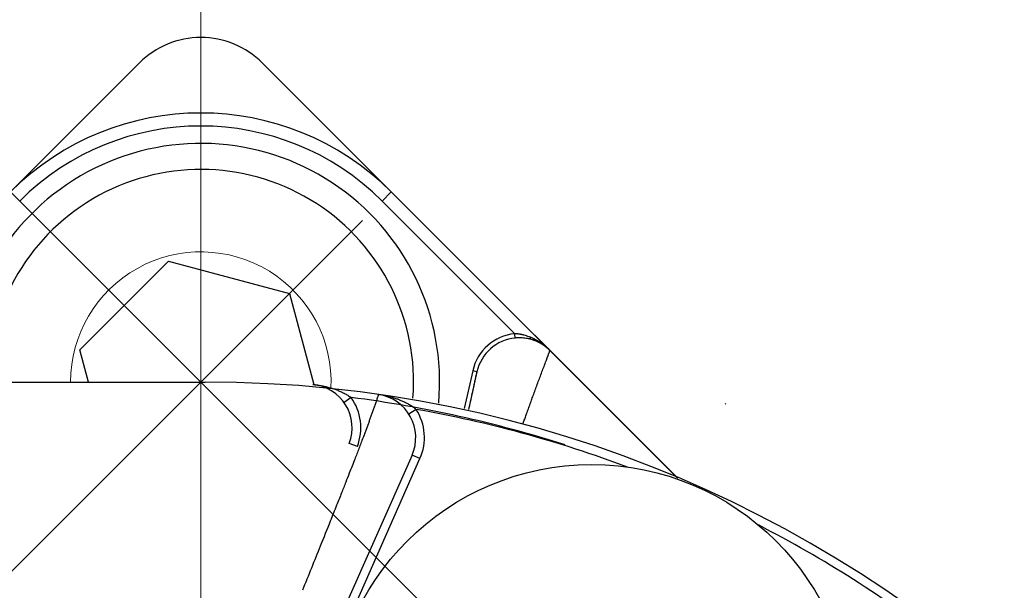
# Model space of a CAD drawing. Header units: millimetres. Extents: x 0 to 1300, y 0 to 891.
# Tile 35 of 146: x 597.02 to 608.35, y 289.39 to 295.97. Entities that reach past the tile are written whole.
import ezdxf

# ---------------------------------------------------------------- set-up
doc = ezdxf.new("R2010")
doc.units = ezdxf.units.MM
doc.header["$LTSCALE"] = 0.545669
doc.linetypes.add('CENTER', pattern=[50.8, 31.75, -6.35, 6.35, -6.35])
doc.layers.add('NoLayerName_001', color=7, linetype='Continuous')

# ---------------------------------------------------------------- blocks, each defined once
blk = doc.blocks.new('DIM_0003')
at = {"color": 3, "linetype": 'Continuous', "lineweight": 13}
blk.add_arc((60.066, 60.917), 60.066, 345, 255, dxfattribs=at)

msp = doc.modelspace()

# ---------------------------------------------------------------- linework, layer by layer
at = {"layer": 'NoLayerName_001', "color": 4, "linetype": 'CENTER', "lineweight": 13}
for p, q in [((599.10164849, 300.32718784), (599.10164849, 250.23311567)), ((602.6371824, 288.25497557), (595.56611459, 295.32604338)), ((596.74952102, 289.43909627), (600.96471781, 293.65429306))]:
    msp.add_line(p, q, dxfattribs=at)
at = {"layer": 'NoLayerName_001', "color": 60, "linetype": 'Continuous', "lineweight": 25}
for p, q in [((594.71687218, 291.79050947), (598.39454171, 295.468179)), ((599.80875527, 295.468179), (604.58444669, 290.69248758)), ((601.29403665, 293.98289763), (601.18797063, 293.87683161)), ((604.59304395, 290.68389032), (601.29403665, 293.98289763)), ((601.18797063, 293.87683161), (602.71697974, 292.3478225)), ((602.72167125, 292.29806906), (602.71697974, 292.3478225)), ((602.23192631, 291.92061345), (602.13386101, 291.48504005)), ((602.28070466, 291.90963146), (602.1826411, 291.47406579)), ((602.28070466, 291.90963146), (602.23192631, 291.92061345)), ((593.65164849, 291.79050947), (599.15164849, 291.79050947)), ((600.83278112, 291.61316042), (600.75130636, 291.55517884)), ((605.14748154, 291.54380644), (605.13845466, 291.53477956)), ((601.58145828, 291.47648859), (601.49728024, 291.42250658)), ((600.90364092, 291.04910773), (600.8103562, 291.08513493)), ((601.53357677, 290.9501606), (600.72137213, 289.11585572)), ((600.81280947, 289.07536854), (601.62501412, 290.90967341)), ((601.62501412, 290.90967341), (601.53357677, 290.9501606))]:
    msp.add_line(p, q, dxfattribs=at)
at = {"layer": 'NoLayerName_001', "color": 4, "linetype": 'Continuous', "lineweight": 25}
for p, q in [((597.70745465, 292.16408259), (598.72807538, 293.18470331)), ((598.72807538, 293.18470331), (600.12226922, 292.8111302)), ((600.12226922, 292.8111302), (600.40341905, 291.76186475)), ((597.80755327, 291.79050947), (597.70745465, 292.16408259))]:
    msp.add_line(p, q, dxfattribs=at)
at = {"layer": 'NoLayerName_001', "color": 60, "linetype": 'Continuous', "lineweight": 25}
msp.add_circle((603.60164849, 287.84050947), 3, dxfattribs=at)
for centre, radius, start, end in [((599.10164849, 294.76107222), 1, 44.999999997, 135), ((599.10164849, 291.79050947), 3.10050506, 45, 135), ((599.10164849, 291.79050947), 2.95050486, 45, 135), ((602.76887177, 291.79996119), 0.5503268, 95.410768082, 167.335915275), ((602.68180282, 291.78562463), 0.56383199, 69.1105863, 75.474013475), ((602.76884135, 291.80004635), 0.50026634, 95.410615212, 167.347064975), ((602.7714068, 291.77157097), 0.52884981, 90.346577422, 95.396422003), ((602.7712904, 291.78451155), 0.51590876, 86.798042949, 90.342342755), ((602.77290217, 291.80675616), 0.49360899, 79.505173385, 86.840615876), ((602.7764546, 291.82602341), 0.47401699, 74.108564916, 79.503182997), ((602.67775479, 291.77402408), 0.57611354, 67.64603832, 69.145831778), ((602.65761032, 291.72503151), 0.62908591, 65.960084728, 67.646272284), ((602.76833479, 291.80081134), 0.50049807, 66.758282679, 74.004990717), ((602.76978307, 291.80295082), 0.49804298, 66.431399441, 74.097331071), ((602.76877528, 291.80153832), 0.49965627, 44.995092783, 66.771798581), ((602.77054218, 291.80453269), 0.49628954, 45.002143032, 66.438705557), ((602.61575771, 291.6509037), 0.71437124, 44.935969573, 57.016018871), ((599.15164849, 277.79050947), 14, 270, 90), ((600.34393256, 291.26527096), 0.5, 338.883095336, 84.569402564), ((601.07638029, 291.15257447), 0.5, 336.119666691, 81.802465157), ((600.34393256, 291.26527096), 0.59999784, 338.883095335, 35.437579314), ((599.06629315, 277.82586481), 13.9, 72.280362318, 82.698795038), ((601.21377729, 291.01330321), 0.59137975, 51.557117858, 55.143448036), ((601.07639005, 291.15259651), 0.59999932, 336.116904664, 32.671388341), ((599.15164849, 277.79050947), 13.9, 69.512745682, 79.932604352), ((599.15164849, 277.79050947), 13.9, 52.301204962, 62.719637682)]:
    msp.add_arc(centre, radius, start, end, dxfattribs=at)
at = {"layer": 'NoLayerName_001', "color": 4, "linetype": 'Continuous', "lineweight": 25}
for radius, start in [(2.75, 354.944056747), (2.45, 355.651932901)]:
    msp.add_arc((599.10164849, 291.79050947), radius, start, 180, dxfattribs=at)
at = {"layer": 'NoLayerName_001', "color": 4, "linetype": 'Continuous', "lineweight": 13}
for start, end in [(357.38349723, 180.027283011), (357.103169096, 357.38349723)]:
    msp.add_arc((599.10164849, 291.79122374), 1.5, start, end, dxfattribs=at)
at = {"layer": 'NoLayerName_001', "color": 60, "linetype": 'Continuous', "lineweight": 25}
for points, knots in [([(602.82322264, 292.33143316), (602.8214844, 292.33187412), (602.81801105, 292.33276844), (602.81278224, 292.33403547), (602.80754248, 292.33525757), (602.80228976, 292.3364265), (602.79702472, 292.33754413), (602.79174751, 292.33860958), (602.78645869, 292.33962264), (602.78115896, 292.34058285), (602.77584905, 292.34148981), (602.77052972, 292.34234309), (602.76520169, 292.34314228), (602.75986572, 292.34388697), (602.75452254, 292.34457673), (602.7491729, 292.34521115), (602.74381753, 292.34578984), (602.73845717, 292.34631222), (602.7330926, 292.34677853), (602.72772442, 292.34718589), (602.72235386, 292.34754304), (602.71877068, 292.34772465), (602.71697974, 292.3478225)], [0, 0, 0, 0, 0.0053799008, 0.0107597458, 0.01613994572, 0.02152091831, 0.02690308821, 0.03228674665, 0.03767171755, 0.0430577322, 0.04844452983, 0.05383185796, 0.05921947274, 0.06460713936, 0.06999463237, 0.0753817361, 0.08076824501, 0.08615396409, 0.09153870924, 0.09692230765, 0.10230459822, 0.10768543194, 0.10768543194, 0.10768543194, 0.10768543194]), ([(602.90624777, 292.28192454), (602.90590404, 292.2820558), (602.90520087, 292.28228044), (602.90424127, 292.28284473), (602.90334871, 292.28351751), (602.90252997, 292.28430613), (602.90178033, 292.28518554), (602.90109849, 292.28614009), (602.90048259, 292.28715177), (602.89993118, 292.28820326), (602.89944288, 292.28927715), (602.89901501, 292.29035886), (602.89864463, 292.29144059), (602.89832736, 292.2925207), (602.89805714, 292.29360061), (602.89782793, 292.29468193), (602.89763367, 292.2957663), (602.89746844, 292.29685537), (602.89732578, 292.29795016), (602.89720231, 292.29905099), (602.89709823, 292.30015737), (602.89701312, 292.30126806), (602.8969468, 292.30238183), (602.89689881, 292.30349744), (602.89686963, 292.30461364), (602.89685623, 292.30572922), (602.89686455, 292.3064725), (602.89686655, 292.30684382)], [0, 0, 0, 0, 0.001103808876, 0.002205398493, 0.003319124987, 0.004452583, 0.005607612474, 0.006781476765, 0.007967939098, 0.009158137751, 0.010341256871, 0.011505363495, 0.012646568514, 0.013770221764, 0.014881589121, 0.015985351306, 0.017085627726, 0.018186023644, 0.019289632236, 0.020397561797, 0.021509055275, 0.022623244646, 0.023739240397, 0.024856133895, 0.025972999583, 0.02708889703, 0.028202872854, 0.028202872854, 0.028202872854, 0.028202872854]), ([(603.00466465, 292.25013459), (603.00321482, 292.25106667), (603.00032025, 292.25293877), (602.99594785, 292.25569929), (602.99155724, 292.25843105), (602.98714511, 292.26112877), (602.98271234, 292.26379364), (602.97825878, 292.26642506), (602.97378468, 292.26902281), (602.96929031, 292.27158651), (602.96477598, 292.27411578), (602.96024198, 292.27661025), (602.95568862, 292.27906954), (602.95111618, 292.28149327), (602.94652497, 292.28388107), (602.94191529, 292.28623256), (602.93728745, 292.28854739), (602.93264169, 292.29082507), (602.92797851, 292.29306565), (602.92329748, 292.29526714), (602.91860163, 292.29743522), (602.91545432, 292.29884312), (602.91388292, 292.29955169)], [0, 0, 0, 0, 0.00517078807, 0.01034154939, 0.01551250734, 0.02068388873, 0.02585592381, 0.0310287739, 0.03620234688, 0.04137649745, 0.04655108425, 0.05172596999, 0.05690102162, 0.06207611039, 0.06725111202, 0.07242590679, 0.07760037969, 0.08277442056, 0.08794792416, 0.09312079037, 0.09829292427, 0.1034642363, 0.1034642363, 0.1034642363, 0.1034642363]), ([(602.81395222, 291.31636551), (602.81963011, 291.33240611), (602.83096487, 291.36449479), (602.84904484, 291.41525463), (602.86816468, 291.4686545), (602.8883537, 291.52468371), (602.90864766, 291.58067496), (602.93001561, 291.63929333), (602.95247091, 291.70053373), (602.97602761, 291.76439074), (602.99970596, 291.82820271), (603.02349913, 291.89197197), (603.04740943, 291.9556973), (603.07642981, 292.03265056), (603.09863099, 292.09095768), (603.11362638, 292.13076723), (603.11656326, 292.13875361), (603.1196044, 292.14669827), (603.12123583, 292.15212961), (603.12209955, 292.15482402)], [0, 0, 0, 0, 0.05104757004, 0.10209519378, 0.16165077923, 0.22120633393, 0.28076185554, 0.34031736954, 0.40838081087, 0.47644424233, 0.54450764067, 0.61257103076, 0.68063441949, 0.7486977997, 0.85930040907, 0.86780964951, 0.87631490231, 0.88483062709, 0.89331901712, 0.89331901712, 0.89331901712, 0.89331901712]), ([(602.18748949, 291.4743096), (602.20095437, 291.53592589), (602.2200368, 291.62289769), (602.24284499, 291.72804275), (602.25529693, 291.78608257), (602.26304387, 291.82236537), (602.26765144, 291.84414402), (602.26994039, 291.8550359), (602.27363637, 291.87321386), (602.27766797, 291.89132966), (602.28007701, 291.90597545), (602.28070466, 291.90963146)], [0, 0, 0, 0, 0.18921107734, 0.26712178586, 0.32277089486, 0.36729267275, 0.3784234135, 0.38955324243, 0.40068155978, 0.43407517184, 0.4452036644, 0.4452036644, 0.4452036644, 0.4452036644]), ([(600.39125253, 291.76302674), (600.39904313, 291.76220579), (600.41463877, 291.76068078), (600.43795663, 291.7576907), (600.46121982, 291.75427333), (600.48441117, 291.75034796), (600.50752322, 291.74592936), (600.53054593, 291.74100669), (600.55346991, 291.73557597), (600.57628563, 291.72963142), (600.59898355, 291.7231676), (600.62155261, 291.71618002), (600.64397496, 291.70866433), (600.66621723, 291.70059404), (600.68824018, 291.69194611), (600.71000339, 291.68269715), (600.73146701, 291.67282465), (600.75258912, 291.66230309), (600.77333541, 291.65111785), (600.79364314, 291.63921368), (600.81355531, 291.62668656), (600.82633264, 291.61760746), (600.83278112, 291.61316042)], [0, 0, 0, 0, 0.02350118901, 0.04700667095, 0.07051778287, 0.09403627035, 0.11756430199, 0.14110448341, 0.16465987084, 0.18823398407, 0.2118308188, 0.23545485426, 0.25910585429, 0.28276937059, 0.30643055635, 0.33007737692, 0.35370086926, 0.37729541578, 0.40085902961, 0.42439364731, 0.44790542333, 0.4714050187, 0.4714050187, 0.4714050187, 0.4714050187]), ([(601.14766454, 291.64740375), (601.14296448, 291.63350943), (601.1359473, 291.61265631), (601.12645881, 291.58489692), (601.11930136, 291.56409128), (601.11209427, 291.54330307), (601.10484782, 291.52252864), (601.09755842, 291.50176907), (601.08778353, 291.47410933), (601.07546926, 291.43956858), (601.06056111, 291.39816664), (601.04553737, 291.35680646), (601.03040428, 291.31548615), (601.01516935, 291.2742033), (600.99984016, 291.23295537), (600.98442496, 291.19173952), (600.96634986, 291.1436884), (600.94557565, 291.08881694), (600.9220593, 291.02714183), (600.8984108, 290.96551728), (600.87200236, 290.89709651), (600.84280318, 290.82189168), (600.80812195, 290.73308069), (600.76790527, 290.63068475), (600.71939763, 290.50790719), (600.65982547, 290.35795863), (600.57819889, 290.15363943), (600.44698655, 289.82697304), (600.33984413, 289.56177119), (600.27127249, 289.39172593)], [0, 0, 0, 0, 0.0440032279, 0.0660061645, 0.0880085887, 0.1100102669, 0.1320123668, 0.154014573, 0.1760166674, 0.2200207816, 0.2640249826, 0.3080292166, 0.3520334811, 0.3960377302, 0.4400419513, 0.484046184, 0.5280504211, 0.5940567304, 0.6600630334, 0.7260693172, 0.7920756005, 0.8800839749, 0.9680923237, 1.0781027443, 1.2101152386, 1.3641298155, 1.5621486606, 1.870177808, 2.4202297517, 2.4202297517, 2.4202297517, 2.4202297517]), ([(601.55176488, 291.49858085), (601.54577391, 291.50261674), (601.53388183, 291.51083082), (601.51548164, 291.52231293), (601.49677723, 291.53331337), (601.47773331, 291.54375506), (601.45839375, 291.55367703), (601.43878116, 291.56308716), (601.41892383, 291.57200166), (601.39884854, 291.58043447), (601.37858246, 291.58840022), (601.35815203, 291.59591328), (601.33758031, 291.60299021), (601.31688036, 291.60963356), (601.29606132, 291.61584613), (601.27513147, 291.62163128), (601.25409911, 291.62699265), (601.23297232, 291.6319324), (601.21176005, 291.63645846), (601.19046799, 291.64055709), (601.16911401, 291.64429542), (601.1548167, 291.64639131), (601.14767677, 291.64748862)], [0, 0, 0, 0, 0.02167075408, 0.04335167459, 0.06504816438, 0.08676318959, 0.10849741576, 0.13024934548, 0.15201545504, 0.17379032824, 0.19556678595, 0.21733601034, 0.23908947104, 0.26082697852, 0.282550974, 0.30426356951, 0.32596655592, 0.34766141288, 0.36934931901, 0.39103116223, 0.41270755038, 0.43437882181, 0.43437882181, 0.43437882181, 0.43437882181])]:
    msp.add_open_spline(points, degree=3, knots=knots, dxfattribs=at)

# ---------------------------------------------------------------- block references
at = {"layer": 'NoLayerName_001', "color": 3, "linetype": 'Continuous', "lineweight": 13}
msp.add_blockref('DIM_0003', (539.03552246, 216.87330627), dxfattribs=at)

doc.saveas('drawing.dxf')
